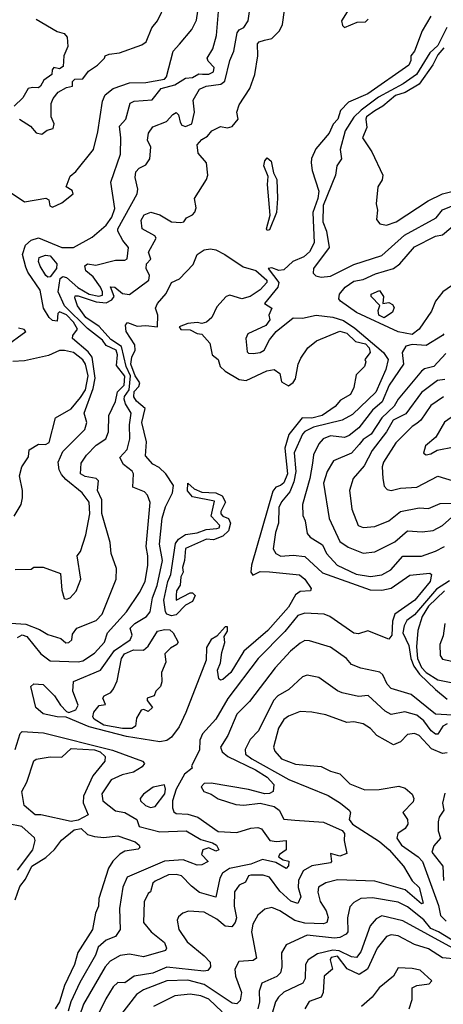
# Model space of a CAD drawing. Extents: x 1995148 to 2088947, y 769131 to 906009.
# Tile 163 of 256: x 2013104 to 2014919, y 817014 to 821230. Entities that reach past the tile are written whole.
import ezdxf

# ---------------------------------------------------------------- set-up
doc = ezdxf.new("R2010")
doc.units = 0

msp = doc.modelspace()

# ---------------------------------------------------------------- linework, layer by layer
at = {"layer": '0CON05XD'}
for points in [[(2013045, 818648.1), (2013131.3, 818641.3), (2013189.3, 818619.3), (2013225, 818597.1), (2013280.9, 818580.9), (2013302.7, 818562.7), (2013315, 818563.7), (2013327.5, 818575), (2013330.5, 818599.5), (2013348.8, 818625), (2013432.4, 818657.6), (2013457.8, 818685), (2013516.9, 818835), (2013519.7, 818879.7), (2013496.1, 818943.9), (2013491.2, 818991.2), (2013456.2, 819116.2), (2013456.7, 819175), (2013437.9, 819215), (2013442, 819255), (2013432.5, 819265), (2013385, 819274.4), (2013364.3, 819285), (2013368.1, 819331.9), (2013390.6, 819365), (2013432.3, 819407.7), (2013473.9, 819436.1), (2013484.6, 819465.4), (2013485.5, 819535), (2013515, 819595.7), (2013523.8, 819636.2), (2013551.3, 819665), (2013555, 819703.8), (2013518.9, 819748.9), (2013522.6, 819795), (2013517.5, 819815), (2013474.3, 819835), (2013458.7, 819858.7), (2013395, 819907.9), (2013296.7, 820005), (2013269.3, 820065), (2013277.4, 820122.6), (2013288.7, 820131.3), (2013305, 820126.6), (2013353.7, 820083.7), (2013402.1, 820055), (2013444, 820046), (2013458.7, 820051.3), (2013459.6, 820065), (2013450, 820085), (2013419.6, 820129.6), (2013387.2, 820155), (2013383.2, 820176.8), (2013395, 820184.7), (2013430.6, 820179.4), (2013515, 820200.8), (2013555, 820200.6), (2013565, 820206.7), (2013570, 820255), (2013546, 820285), (2013524.2, 820324.2), (2013524.2, 820335), (2013607.1, 820485), (2013610.5, 820505), (2013599.3, 820555), (2013601.8, 820578.2), (2013615.6, 820594.4), (2013645, 820608.1), (2013661.8, 820635), (2013666.2, 820685), (2013652.5, 820715), (2013655.8, 820745), (2013675, 820770.8), (2013733.3, 820795), (2013760, 820825), (2013775, 820833.3), (2013785, 820823.3), (2013791.1, 820791.1), (2013798.9, 820778.9), (2013815, 820772.6), (2013841.9, 820785), (2013853.5, 820835), (2013847.1, 820885), (2013875, 820933.3), (2013903.3, 820945), (2013965.2, 820954.8), (2013982.6, 820967.4), (2014004, 821055), (2014021.2, 821095), (2014036.5, 821173.5), (2014045, 821186.2), (2014065, 821197.5), (2014083.1, 821225), (2014090.8, 821285)], [(2013060, 820495), (2013125, 820450.5), (2013216.1, 820466.1), (2013228.8, 820458.8), (2013233.9, 820433.9), (2013245, 820427.5), (2013285, 820446.2), (2013333.3, 820485), (2013329.3, 820499.3), (2013303.3, 820515), (2013320.3, 820559.7), (2013345, 820580), (2013420, 820675), (2013439.3, 820750.7), (2013458.5, 820881.5), (2013471, 820909), (2013504.3, 820935.7), (2013575, 820960.2), (2013645, 820960.9), (2013724.4, 820975), (2013733.1, 820985), (2013761.8, 821095), (2013788.2, 821125), (2013842.3, 821187.7), (2013861.2, 821228.8), (2013871.8, 821295)], [(2013085, 818876.2), (2013153, 818877), (2013165, 818886.7), (2013205.6, 818885.6), (2013279.4, 818859.4), (2013285, 818787.5), (2013295, 818752), (2013305, 818749.2), (2013320, 818755), (2013346.8, 818783.2), (2013365.7, 818835), (2013351.2, 818935), (2013365, 818953.3), (2013387.6, 819025), (2013404.4, 819115), (2013402.5, 819165), (2013371.8, 819205), (2013301.7, 819261.7), (2013283.5, 819283.5), (2013273.4, 819303.4), (2013269.6, 819335), (2013288.7, 819381.3), (2013384.1, 819475.9), (2013392.5, 819505), (2013380.9, 819545), (2013419, 819651), (2013427, 819695), (2013414.4, 819785), (2013397.5, 819807.5), (2013330, 819865), (2013331.7, 819878.3), (2013351.8, 819905), (2013334.3, 819935), (2013305, 819965.9), (2013275, 819979.1), (2013268.2, 819971.8), (2013265, 819940), (2013245, 819942), (2013230.6, 819955), (2013206.2, 819995), (2013191.8, 820071.8), (2013139.3, 820149.2), (2013130.7, 820170.7), (2013116.9, 820225), (2013128.9, 820265), (2013153.3, 820286.7), (2013185, 820296.9), (2013285, 820254.3), (2013335, 820254.2), (2013415, 820298.6), (2013475, 820350.5), (2013499.5, 820385), (2013511.7, 820421.7), (2013495.4, 820534.6), (2013535.5, 820655), (2013537.9, 820725), (2013532, 820775), (2013558.5, 820805), (2013577.6, 820872.4), (2013595, 820881.3), (2013672.4, 820887.6), (2013710, 820935), (2013768.3, 820951.7), (2013815, 820980), (2013845, 820983.1), (2013871.7, 820998.3), (2013887, 820997), (2013915, 820997.1), (2013935, 821007.5), (2013938, 821025), (2013912.1, 821052.1), (2013908, 821065), (2013932, 821105), (2013947.6, 821162.4), (2013957.2, 821282.8)], [(2013104.2, 820804.2), (2013150, 820775), (2013175, 820746), (2013199.5, 820740.5), (2013222.3, 820757.7), (2013248, 820765), (2013252.5, 820785), (2013238.8, 820815), (2013238.8, 820871.2), (2013247.4, 820892.6), (2013269.8, 820920.2), (2013305, 820940), (2013330, 820945), (2013330, 820965), (2013340, 820975), (2013375, 820976.7), (2013399.5, 821010.5), (2013437.5, 821035), (2013467.5, 821065), (2013470, 821075), (2013487, 821083), (2013531.7, 821088.3), (2013627.1, 821122.9), (2013645.5, 821135), (2013670, 821195), (2013694.1, 821225.9), (2013730.6, 821299.4)], [(2014152.5, 821142.5), (2014185, 821150), (2014217.2, 821182.8), (2014230, 821210), (2014238.5, 821271.5)], [(2014514.2, 821275.8), (2014482.5, 821225), (2014487.5, 821205), (2014495, 821197.5), (2014550, 821220), (2014585, 821220.8), (2014596.9, 821233.1)], [(2013175, 821232.9), (2013265, 821180), (2013295, 821170.6), (2013307.1, 821155), (2013310, 821115), (2013293.8, 821075), (2013290.7, 821029.3), (2013275, 821020), (2013250, 821025), (2013243.3, 821015), (2013242.5, 820995), (2013208.3, 820971.7), (2013193.3, 820945), (2013185, 820938.8), (2013159.5, 820939.5), (2013141.2, 820935), (2013117.5, 820895), (2013080.5, 820859.5)], [(2014865.6, 821245), (2014828, 821182), (2014795, 821096.2), (2014780, 821075), (2014780, 821055), (2014770.8, 821035), (2014595, 820912.8), (2014512.3, 820877.7), (2014478.8, 820841.2), (2014466.5, 820805), (2014446.4, 820783.6), (2014429.5, 820745), (2014373.1, 820676.9), (2014354.3, 820635.7), (2014353.1, 820616.9), (2014356.5, 820585), (2014385.7, 820495.7), (2014381.2, 820465), (2014360.6, 820405), (2014365.6, 820275), (2014345, 820236), (2014321.9, 820215), (2014274.4, 820195), (2014235, 820158.8), (2014215, 820156.6), (2014185, 820167.5), (2014168.8, 820165), (2014214.3, 820105), (2014209.3, 820085), (2014152.5, 820015), (2014183.8, 819995), (2014171.2, 819965), (2014176.2, 819945), (2014158.8, 819921.2), (2014082.2, 819885), (2014072.5, 819865), (2014078, 819808), (2014085, 819802), (2014105, 819801.1), (2014134.5, 819805.5), (2014151.2, 819815), (2014175, 819860), (2014203.3, 819895), (2014275, 819954), (2014315, 819952.9), (2014374.6, 819965.4), (2014445, 819957), (2014491.7, 819941.7), (2014540, 819910), (2014663, 819805), (2014682, 819775), (2014672.7, 819732.7), (2014629.2, 819635), (2014529.6, 819540.4), (2014485, 819515.2), (2014362.9, 819485), (2014325, 819467.1), (2014315.4, 819455), (2014279.8, 819375), (2014287.4, 819295), (2014278.6, 819251.4), (2014260.7, 819209.2), (2014225, 819165.6), (2014215, 819141.2), (2014213.3, 819075), (2014200.6, 819035), (2014190, 818965), (2014201.2, 818945), (2014223.4, 818933.4), (2014275, 818937.5), (2014325, 818932.2), (2014401.9, 818861.9), (2014605, 818789.4), (2014655, 818787.9), (2014695, 818796.1), (2014775, 818851.5), (2014860.9, 818860.9), (2014868.8, 818855), (2014862.1, 818825), (2014796.2, 818745), (2014711.2, 818685), (2014701.8, 818655), (2014698.9, 818595), (2014685, 818578.1), (2014596, 818614), (2014555, 818601.2), (2014535, 818604), (2014433.1, 818675), (2014408.8, 818685), (2014325, 818689.7), (2014295, 818679.6), (2014239.9, 818610.1), (2014125.3, 818494.7), (2013996, 818324), (2013944.5, 818235), (2013887.3, 818172.7), (2013875.3, 818145), (2013875, 818102.5), (2013840, 818035), (2013843.3, 818025), (2013810, 818000), (2013774.2, 817935.8), (2013758.8, 817885), (2013758.6, 817855), (2013765, 817838.5), (2013775, 817831.8), (2013825, 817828.2), (2013868, 817815), (2013955, 817754.6), (2014035, 817750), (2014095, 817768.9), (2014125, 817771.2), (2014139.5, 817765), (2014176.3, 817716.3), (2014205, 817711.1), (2014245, 817716.2), (2014245.7, 817675), (2014216.7, 817655), (2014212.5, 817645), (2014232.5, 817632.5), (2014257.6, 817627.6), (2014255, 817606.7), (2014245, 817596.2), (2014201.3, 817621.3), (2014145, 817634.6), (2014095, 817613.6), (2014003.5, 817595), (2013973.3, 817575), (2013961.9, 817555), (2013945, 817472.5), (2013875, 817493.3), (2013839.8, 817519.8), (2013798, 817565), (2013775, 817569.5), (2013742, 817568), (2013685, 817542), (2013675, 817533.3), (2013664.1, 817495.9), (2013655, 817488.8), (2013637, 817453), (2013634.5, 817365), (2013667.1, 817325), (2013725, 817278.8), (2013733.8, 817255), (2013728.8, 817245), (2013635, 817218.1), (2013575, 817228.8), (2013535, 817223.1), (2013491.5, 817198.5), (2013470, 817175), (2013377.1, 817015), (2013361.2, 816965)], [(2014933.7, 821196.3), (2014895, 821119.2), (2014861.7, 821088.3), (2014804.1, 820995), (2014746.2, 820955), (2014641.3, 820898.7), (2014567.3, 820842.7), (2014535, 820813.2), (2014498.9, 820755), (2014477.3, 820675), (2014482, 820635), (2014463.3, 820605), (2014457.5, 820565), (2014404.8, 820435), (2014402.3, 820365), (2014418.5, 820325), (2014429.2, 820255), (2014362.9, 820165), (2014361.2, 820145), (2014372.9, 820132.9), (2014395, 820127.5), (2014435, 820132.5), (2014535, 820181.8), (2014655, 820221.1), (2014752.7, 820307.3), (2014887.6, 820382.4), (2014915, 820415.5), (2014977.7, 820442.3)], [(2013094.7, 818585.3), (2013115, 818596.4), (2013135, 818588.9), (2013195, 818515.6), (2013235, 818484.5), (2013355, 818480.5), (2013375, 818484.6), (2013425, 818517.5), (2013467.5, 818565), (2013480.9, 818605), (2013562.1, 818695), (2013618, 818778), (2013641.2, 818825), (2013652.9, 818895), (2013653.6, 818935), (2013646.2, 818975), (2013663.2, 819163.2), (2013652.5, 819195), (2013639.1, 819209.1), (2013588.8, 819228.8), (2013592.5, 819285), (2013586.5, 819296.5), (2013548.9, 819325), (2013533.1, 819355), (2013565, 819390), (2013576.4, 819435), (2013574.3, 819495), (2013581.9, 819545), (2013557, 819585), (2013551.3, 819605), (2013553, 819617), (2013573.7, 819645), (2013579.3, 819705), (2013560.9, 819745), (2013541, 819831), (2013495, 819860.4), (2013445, 819917.1), (2013388.2, 819955), (2013352.2, 820005), (2013341.1, 820038.9), (2013342.4, 820047.6), (2013355, 820048.5), (2013431.7, 820021.7), (2013475, 820018.4), (2013499.2, 820030.8), (2013509.2, 820045), (2013492.9, 820087.1), (2013512, 820085), (2013545, 820057.8), (2013575, 820053.8), (2013656.9, 820115), (2013660, 820135), (2013645.8, 820165), (2013648, 820185), (2013666.7, 820205), (2013655.8, 820235), (2013688.8, 820295), (2013682.5, 820305), (2013629.5, 820335), (2013625, 820372.5), (2013637.5, 820395), (2013666.1, 820406.1), (2013705, 820394.7), (2013755, 820364.6), (2013795, 820362), (2013807.5, 820365), (2013818.3, 820381.7), (2013845, 820394.2), (2013854.6, 820405.4), (2013860, 820425), (2013853.3, 820465), (2013905, 820546.2), (2013909.5, 820565), (2013905, 820617.5), (2013868.8, 820658.8), (2013863.8, 820695), (2013885, 820717.5), (2013908.7, 820731.3), (2013927.5, 820755), (2013965, 820772.9), (2013995, 820767.1), (2014015, 820772.9), (2014040, 820805), (2014033.8, 820835), (2014044.1, 820865.9), (2014090.5, 820935), (2014111.4, 820995), (2014124.2, 821075), (2014123.6, 821126.4), (2014130, 821135), (2014152.5, 821142.5)], [(2014920.8, 821109.2), (2014895, 821079.7), (2014873.2, 821036.8), (2014816, 820954), (2014755, 820918.9), (2014714.4, 820905), (2014660, 820860), (2014625, 820840), (2014590.4, 820815), (2014586.4, 820805), (2014591.2, 820768.8), (2014573.3, 820725), (2014612.5, 820665), (2014660, 820565), (2014657.1, 820545), (2014638.1, 820515), (2014631.7, 820441.7), (2014636.7, 820415), (2014632.5, 820375), (2014646.4, 820356.4), (2014675, 820350), (2014717.5, 820365), (2014853.5, 820455), (2014915, 820484), (2014955.6, 820495)], [(2014165, 820328.1), (2014161.9, 820335), (2014176.6, 820393.4), (2014165.7, 820525), (2014168.8, 820558.8), (2014150.7, 820605), (2014153.9, 820626.1), (2014165, 820638.7), (2014181.3, 820625), (2014191.2, 820575), (2014205.5, 820545.5), (2014209.1, 820465), (2014203.8, 820405), (2014175, 820330.5), (2014165, 820328.1)], [(2014785, 819881.7), (2014725, 819893), (2014547.1, 819977.1), (2014478.2, 820025), (2014471.3, 820035), (2014474.7, 820055.3), (2014498.5, 820085), (2014535, 820110.4), (2014575, 820118.4), (2014628.3, 820141.7), (2014705.6, 820164.4), (2014732.6, 820185), (2014795, 820258.2), (2014885, 820303.8), (2014915, 820309.1), (2014995, 820376.4)], [(2013705, 818138.7), (2013561.5, 818161.5), (2013401.8, 818201.8), (2013303.7, 818243.7), (2013265, 818244.8), (2013205, 818258), (2013174.1, 818285), (2013152, 818375), (2013165, 818387.1), (2013205, 818383.1), (2013252.9, 818335), (2013278.6, 818295), (2013305, 818268), (2013315, 818263.8), (2013344.5, 818275.5), (2013355.5, 818295), (2013332.5, 818355), (2013334.2, 818395.8), (2013450, 818445), (2013511, 818529), (2013577.8, 818575), (2013585.8, 818595), (2013577.8, 818625), (2013596.9, 818645), (2013647.8, 818675), (2013663.5, 818695), (2013672.5, 818755), (2013693.1, 818806.9), (2013716.3, 818915), (2013702.9, 818985), (2013715.3, 819095.3), (2013729.2, 819145), (2013758.9, 819205), (2013762.5, 819235), (2013730, 819285), (2013702.2, 819312.2), (2013675, 819327.5), (2013642.9, 819362.9), (2013647, 819423), (2013627.9, 819505), (2013642.1, 819565), (2013605, 819596.3), (2013593.2, 819615), (2013595, 819638), (2013615, 819659.1), (2013619, 819675), (2013599, 819705), (2013579.9, 819755), (2013584.5, 819785), (2013598.9, 819815), (2013597.8, 819837.8), (2013560.9, 819895), (2013557.1, 819922.9), (2013566.1, 819933.9), (2013607.5, 819917.5), (2013645, 819920.9), (2013695, 819914.5), (2013695.5, 819965.5), (2013685.8, 819995), (2013694.6, 820015), (2013731.9, 820058.1), (2013755, 820104.7), (2013788.9, 820121.1), (2013847.6, 820182.4), (2013864.5, 820225), (2013895, 820244.4), (2013921.3, 820248.7), (2013945, 820245.2), (2013982.7, 820225), (2014062.1, 820172.1), (2014116.3, 820156.3), (2014162.3, 820115), (2014162.5, 820105), (2014135, 820073.8), (2014092, 820045), (2014055.3, 820034.7), (2014005, 820050), (2013988.8, 820045), (2013949.3, 820000.7), (2013928, 819955), (2013905, 819935.8), (2013885, 819929.2), (2013865, 819933.8), (2013825, 819930), (2013787.5, 819915), (2013795, 819904), (2013835, 819902), (2013865, 819886), (2013885, 819883.8), (2013919.4, 819845), (2013928.8, 819795), (2013954, 819775), (2013962.9, 819745), (2013984.6, 819724.6), (2014045, 819689.5), (2014074.5, 819685.5), (2014163.3, 819726.7), (2014195, 819731.9), (2014218, 819715), (2014225, 819680), (2014255, 819662.5), (2014275, 819676.7), (2014285, 819692.5), (2014297.5, 819755), (2014309.2, 819780.8), (2014339.2, 819825), (2014375, 819855.6), (2014475, 819896.5), (2014505, 819888.2), (2014542.8, 819852.8), (2014585, 819842), (2014601.6, 819825), (2014604.8, 819805.2), (2014583.3, 819775), (2014587.5, 819765), (2014580.8, 819745), (2014545, 819710), (2014535.8, 819655), (2014521.2, 819625), (2014478.6, 819601.4), (2014455.8, 819574.2), (2014400, 819535), (2014355, 819524.3), (2014314.8, 819525.2), (2014256.5, 819453.5), (2014240, 819395), (2014252, 819285), (2014235, 819247.8), (2014220.8, 819235), (2014201.5, 819228.5), (2014188.4, 819211.6), (2014096.7, 818895), (2014094.2, 818864.2), (2014102.3, 818852.3), (2014135, 818868.1), (2014174.6, 818865.4), (2014303.4, 818853.4), (2014326, 818835), (2014352.5, 818795), (2014350, 818785), (2014305, 818782), (2014285, 818768), (2014256.4, 818715), (2014167.3, 818615), (2014063.8, 818526.2), (2014008, 818435), (2013975, 818405.5), (2013965, 818402), (2013957.3, 818407.3), (2013951.8, 818445), (2013965, 818476.7), (2013969.7, 818520.3), (2013983.3, 818563.3), (2013980.7, 818589.3), (2013995, 818612.5), (2013995, 818630), (2013985, 818630), (2013948.8, 818591.2), (2013924.1, 818575.9), (2013905, 818542.5), (2013902.7, 818487.3), (2013816.2, 818263.8), (2013787.5, 818202.5), (2013755, 818157.9), (2013735, 818143.6), (2013705, 818138.7)], [(2013225, 820127.8), (2013215.7, 820135), (2013192.3, 820175), (2013184.5, 820195.5), (2013187.5, 820212.5), (2013215, 820222.1), (2013235, 820219.2), (2013262.9, 820185), (2013262.5, 820165), (2013235, 820128.9), (2013225, 820127.8)], [(2015005, 820125.8), (2014916.5, 820065), (2014885.4, 820024.6), (2014868, 819982), (2014815.4, 819905), (2014785, 819881.7)], [(2014665, 819954.3), (2014642.9, 819965), (2014640, 819985), (2014647, 820007), (2014610, 820045), (2014610, 820055), (2014645, 820070), (2014662.5, 820045), (2014660, 820015), (2014685, 820018.8), (2014700.5, 820010.5), (2014707.8, 819997.8), (2014701.8, 819978.2), (2014665, 819954.3)], [(2013041.2, 819828.8), (2013130, 819895), (2013124.2, 819904.2), (2013099.5, 819909.5)], [(2014920.8, 819885), (2014915, 819877.5), (2014844.7, 819835.3), (2014785, 819840), (2014757.9, 819832.1), (2014742.5, 819805), (2014747.8, 819755), (2014686.7, 819665), (2014656.3, 819593.7), (2014615, 819557.9), (2014557.2, 819482.8), (2014515, 819449.6), (2014495, 819441.5), (2014435, 819447.9), (2014404.2, 819435), (2014385, 819414), (2014362.8, 819367.2), (2014358.2, 819331.8), (2014346.6, 819265), (2014315.5, 819154.5), (2014317.3, 819107.3), (2014326.5, 819085), (2014335, 819030), (2014348, 819015), (2014402, 818982), (2014418.2, 818945), (2014464.7, 818894.7), (2014545, 818856.2), (2014606.3, 818846.3), (2014655, 818853.8), (2014694, 818875), (2014745, 818932.9), (2014825, 818933.1), (2014885.2, 818954.8), (2014923.5, 818975)], [(2013080.8, 819105), (2013110.9, 819155), (2013117, 819183), (2013116.5, 819215), (2013103.2, 819276.8), (2013114.2, 819315), (2013141.7, 819358.3), (2013145, 819388), (2013185, 819412.1), (2013215, 819411.1), (2013230.5, 819419.5), (2013258.1, 819525), (2013325, 819564.6), (2013365, 819613.2), (2013386.3, 819645), (2013398.3, 819705), (2013386.2, 819755), (2013375, 819774.4), (2013335, 819804.5), (2013295.7, 819814.3), (2013275, 819813.1), (2013227.1, 819792.9), (2013125, 819770), (2013075, 819766)], [(2014929.7, 819800.3), (2014878, 819745), (2014838.8, 819735), (2014825, 819725.6), (2014725, 819605.6), (2014707.8, 819575), (2014655.7, 819525), (2014610, 819455), (2014575, 819432.3), (2014558.3, 819411.7), (2014525, 819374.5), (2014449.1, 819340.9), (2014420.8, 819295), (2014405.6, 819245), (2014430.5, 819095), (2014476.1, 818996.1), (2014511.2, 818971.2), (2014575, 818945.6), (2014625, 818951.1), (2014711.4, 818995), (2014765, 819041.1), (2014827.5, 819037.5), (2014875, 819042.5), (2014915, 819064.5), (2014955, 819100)], [(2014925, 819689), (2014894.3, 819685.7), (2014825.8, 819634.2), (2014758, 819542), (2014703.3, 819515), (2014675.2, 819464.8), (2014614.4, 819385), (2014579.4, 819320.6), (2014533.3, 819265), (2014517.1, 819215), (2014521.9, 819181.9), (2014526.7, 819135), (2014554.2, 819065), (2014575, 819055.6), (2014625, 819059.5), (2014685, 819084.5), (2014735, 819124.4), (2014815, 819140.5), (2014855, 819137.1), (2014905, 819158.8), (2014965, 819159.5)], [(2014919.2, 819615), (2014865, 819578.5), (2014822.7, 819515), (2014805, 819500.8), (2014785, 819488.2), (2014715, 819418.9), (2014662.3, 819335), (2014657.3, 819315), (2014659.4, 819265), (2014665, 819232.5), (2014678.3, 819218.3), (2014695, 819214.4), (2014735, 819224.4), (2014805, 819229.1), (2014895, 819275.6), (2014975, 819251.1)], [(2014845, 819366.7), (2014865, 819372), (2014892.7, 819387.3), (2014965, 819401.5), (2015035, 819425.6), (2015121.2, 819475), (2015165, 819488), (2015182, 819505), (2015191.2, 819525), (2015149.4, 819555), (2015065, 819575.3), (2015045, 819576.1), (2015005, 819563.3), (2014923.3, 819506.7), (2014887.3, 819442.7), (2014842, 819405), (2014834.2, 819374.2), (2014845, 819366.7)], [(2013755, 818677.9), (2013735.2, 818685.2), (2013728.2, 818695), (2013721.9, 818745), (2013739, 818825), (2013752.4, 818855), (2013772.2, 818987.8), (2013784.2, 819005.8), (2013815, 819026.2), (2013865, 819032.9), (2013903, 819047), (2013949, 819051), (2013958.2, 819055), (2013961.8, 819065), (2013923.8, 819105), (2013938.3, 819168.3), (2013845, 819187.2), (2013822.6, 819212.6), (2013824.1, 819245.9), (2013851.7, 819221.7), (2013885, 819207.3), (2013945, 819204.1), (2013971.5, 819191.5), (2013985.3, 819165), (2013965.3, 819125), (2013966.5, 819115), (2013974.8, 819104.8), (2013998.5, 819095), (2014006.8, 819075), (2013998.8, 819041.2), (2013975, 819019.2), (2013935, 819003.6), (2013905, 819006), (2013814.2, 818965.8), (2013810.4, 818915), (2013801.1, 818885), (2013804.5, 818865), (2013794, 818845), (2013791.4, 818808.6), (2013776, 818785), (2013774.6, 818764.6), (2013775, 818744), (2013835, 818775.8), (2013845, 818776.7), (2013856.4, 818765), (2013845, 818739.4), (2013815, 818722.7), (2013775, 818682.4), (2013755, 818677.9)], [(2014945, 818827.5), (2014888.9, 818791.1), (2014795, 818681.2), (2014762.2, 818657.8), (2014750.5, 818635), (2014745.3, 818605), (2014770.5, 818550.5), (2014779.4, 818495), (2014792.1, 818462.1), (2014817.3, 818427.3), (2014885, 818362.5), (2014935, 818321.2)], [(2014923.6, 818785), (2014855, 818719.7), (2014828.1, 818675), (2014809.3, 818615), (2014804.5, 818545.5), (2014807.5, 818495), (2014825, 818455.9), (2014845, 818434.5), (2014895, 818403.8), (2015010.3, 818380.3)], [(2014925.6, 818645), (2014917.5, 818592.5), (2014904.5, 818555), (2014905, 818507.5), (2014915, 818492.5), (2014975, 818478.9)], [(2013585, 818194.5), (2013545, 818195.5), (2013465, 818209.9), (2013424, 818235), (2013418, 818245), (2013422, 818265), (2013445, 818293.3), (2013472.5, 818297.5), (2013460, 818325), (2013466.7, 818335), (2013495, 818350), (2013505.6, 818365), (2013521.4, 818398.6), (2013539.8, 818495), (2013553.8, 818515), (2013592.4, 818532.4), (2013635, 818530), (2013655, 818548.1), (2013695, 818612.4), (2013725, 818619.5), (2013747.1, 818617.1), (2013761.1, 818605), (2013782.5, 818565), (2013777.5, 818555), (2013750.5, 818539.5), (2013726.2, 818515), (2013730.7, 818479.3), (2013711.2, 818435), (2013713.3, 818395), (2013707.5, 818375), (2013687.5, 818355), (2013680, 818335), (2013650, 818325), (2013650, 818315), (2013672.5, 818285), (2013655, 818267.5), (2013636.1, 818276.1), (2013625, 818273.3), (2013605, 818240), (2013600, 818205), (2013585, 818194.5)], [(2014957.9, 818252.1), (2014885, 818256.9), (2014781.1, 818341.1), (2014695, 818366.5), (2014678.8, 818385), (2014659.5, 818425), (2014646.6, 818436.6), (2014565, 818453.1), (2014525, 818468.9), (2014504.3, 818495), (2014435, 818542.9), (2014345, 818570.8), (2014325, 818572), (2014305, 818560.8), (2014264, 818526), (2014198.1, 818455), (2014089.1, 818310.9), (2014035, 818257.1), (2013995.4, 818165), (2013964.3, 818115), (2013971.5, 818095), (2013995.3, 818075), (2014115, 818018.1), (2014165, 817987.3), (2014193.3, 817955), (2014190, 817925), (2014175, 817916.2), (2014154.1, 817915.9), (2014084.2, 817934.2), (2013925, 817960.4), (2013895, 817959.4), (2013881.2, 817945), (2013892.5, 817925), (2013924.4, 817914.4), (2013955, 817894.3), (2014030.3, 817870.3), (2014065, 817867.5), (2014135, 817875.8), (2014195, 817861.4), (2014215.7, 817845), (2014236.4, 817806.4), (2014283.3, 817803.3), (2014405.2, 817794.8), (2014485, 817758.5), (2014495.6, 817745), (2014494.4, 817715), (2014505, 817660), (2014475, 817649.1), (2014435, 817660), (2014440, 817625), (2014435, 817620), (2014355, 817607.3), (2014318.2, 817585), (2014298.7, 817545), (2014297.3, 817515), (2014308.9, 817475), (2014295, 817445.8), (2014265, 817456.1), (2014218.5, 817498.5), (2014175, 817558.9), (2014146.6, 817566.6), (2014095, 817567.3), (2014085, 817563.8), (2014072.2, 817537.8), (2014045, 817524.3), (2014025, 817496), (2014022.8, 817435), (2014033.1, 817385), (2014027.9, 817365), (2014013.4, 817346.6), (2013985, 817348.2), (2013948.1, 817378.1), (2013895, 817408.9), (2013827.3, 817412.7), (2013803.3, 817405), (2013785, 817388.8), (2013779.2, 817375), (2013785.8, 817335), (2013821.4, 817281.4), (2013895, 817222.1), (2013920, 817195), (2013921.4, 817175), (2013910.6, 817159.4), (2013893.6, 817156.4), (2013735, 817172.5), (2013675, 817147.8), (2013595, 817134.8), (2013555, 817105.6), (2013525, 817107.5), (2013505, 817088.6), (2013472.8, 817037.2), (2013437.9, 816965)], [(2014934.8, 818215.2), (2014917.3, 818205), (2014895, 818171.5), (2014885, 818170.4), (2014866.8, 818185), (2014835, 818227.7), (2014805, 818251.8), (2014753.4, 818266.6), (2014695, 818255.6), (2014669.5, 818269.5), (2014597.1, 818337.1), (2014555, 818332.2), (2014485, 818348.5), (2014465, 818356.7), (2014385, 818414.2), (2014335, 818423.8), (2014315, 818416.2), (2014257.6, 818362.4), (2014210, 818335), (2014190.9, 818315), (2014127.1, 818185), (2014092, 818148), (2014070.6, 818105), (2014072.2, 818085), (2014098.9, 818065), (2014256.5, 817976.5), (2014425, 817908.9), (2014478.6, 817875), (2014516.2, 817845), (2014521.2, 817835), (2014516.2, 817805), (2014529.4, 817785), (2014645, 817711.4), (2014686.7, 817675), (2014748.6, 817605), (2014785, 817542.2), (2014815, 817514.3), (2014832.5, 817447.5), (2014825.5, 817444.5), (2014755, 817504.2), (2014625, 817540.8), (2014465, 817546.7), (2014415.5, 817534.5), (2014383.6, 817516.4), (2014381.9, 817495), (2014391.5, 817455), (2014416.5, 817415), (2014425.4, 817385.4), (2014419.2, 817365), (2014405, 817359.1), (2014325, 817361.2), (2014283.2, 817373.2), (2014219.2, 817415), (2014185, 817428.6), (2014155, 817422), (2014125, 817396), (2014102.3, 817357.7), (2014096.6, 817325), (2014118.6, 817211.4), (2014105, 817201.5), (2014043.2, 817196.8), (2014026.5, 817165), (2014028.8, 817135), (2014053.8, 817065), (2014049.1, 817030.9), (2014035, 817015.8), (2014015, 817018.5), (2013895, 817099.5), (2013825, 817117.8), (2013734.2, 817114.2), (2013635, 817076.4), (2013605, 817055.6), (2013526.5, 816955)], [(2014935, 818091.5), (2014915, 818087.5), (2014868.4, 818108.4), (2014815.6, 818165), (2014795.9, 818174.1), (2014765, 818169.2), (2014735, 818137.5), (2014705, 818125.7), (2014634.6, 818164.6), (2014606.9, 818195), (2014575, 818215.5), (2014535, 818223.5), (2014505, 818221.1), (2014415, 818253.3), (2014355.4, 818265.4), (2014305, 818267.3), (2014255, 818247.5), (2014235, 818233.1), (2014213, 818197), (2014190.9, 818115), (2014197.5, 818097.5), (2014225.5, 818065.5), (2014285, 818043.1), (2014395, 818032.2), (2014435, 818011.9), (2014475, 818000.8), (2014518, 817958), (2014582.2, 817932.2), (2014644.5, 817934.5), (2014727.6, 817947.6), (2014755, 817940), (2014785, 817913.8), (2014792.5, 817895), (2014789.1, 817880.9), (2014746, 817835), (2014765.6, 817805), (2014767.1, 817785), (2014755, 817767.5), (2014724.4, 817745.6), (2014719.2, 817725), (2014739.6, 817695), (2014810.9, 817645), (2014828.9, 817625), (2014897.6, 817437.6), (2014906.8, 817395), (2014930.8, 817370.8)], [(2013084.4, 818105.6), (2013106.6, 818173.4), (2013115, 818182.7), (2013206.4, 818176.4), (2013502.1, 818102.1), (2013630.5, 818055), (2013639.1, 818045), (2013629.5, 818030.5), (2013592, 818008), (2013542.6, 817997.4), (2013495.6, 817975), (2013456.9, 817915), (2013460.6, 817885), (2013515, 817842.7), (2013555, 817835.3), (2013606.2, 817805), (2013616.2, 817775), (2013705, 817752.6), (2013817.6, 817757.6), (2013879.9, 817719.9), (2013930.8, 817705), (2013947.1, 817695), (2013957.5, 817675), (2013945, 817670.6), (2013915, 817684.1), (2013888.9, 817675), (2013883.1, 817655), (2013912, 817625), (2013885, 817610.9), (2013865, 817609.5), (2013805, 817633.3), (2013725, 817627.8), (2013565, 817559.1), (2013546.3, 817516.3), (2013532.5, 817425), (2013535.4, 817335), (2013515.2, 817304.8), (2013475, 817288.9), (2013440.8, 817259.2), (2013428.7, 817225), (2013362.3, 817107.7), (2013323.2, 817025), (2013311.6, 816985)], [(2013325, 817797.6), (2013195, 817826.2), (2013170, 817825), (2013124, 817865), (2013113.8, 817925), (2013134.4, 817965), (2013165, 818056.7), (2013175, 818063.3), (2013235, 818073.3), (2013285, 818072), (2013325, 818110), (2013425, 818103.5), (2013449.1, 818095), (2013470.6, 818075), (2013469.2, 818055), (2013417.3, 817992.7), (2013378.3, 817905), (2013376.7, 817876.7), (2013397.5, 817825), (2013355, 817802.4), (2013325, 817797.6)], [(2013665, 817856.7), (2013685, 817861.5), (2013725.4, 817915), (2013728.9, 817935), (2013723.9, 817953.9), (2013676.6, 817943.4), (2013635, 817913.3), (2013620, 817895), (2013622.5, 817885), (2013643.8, 817865), (2013665, 817856.7)], [(2014925, 817918.8), (2014915.7, 817875), (2014920.8, 817845), (2014901.5, 817815), (2014896.5, 817795), (2014897.4, 817757.4), (2014906, 817725), (2014877.9, 817692.1), (2014870, 817665), (2014916, 817605), (2014919.3, 817545)], [(2013095, 817588.7), (2013161.1, 817675), (2013170.8, 817715), (2013167.6, 817727.6), (2013114, 817775), (2013055, 817786.5)], [(2013085, 817461.9), (2013105, 817518), (2013129.4, 817550.6), (2013156.2, 817605), (2013216.5, 817643.5), (2013253.4, 817676.6), (2013283.3, 817716.7), (2013338.3, 817761.7), (2013367.3, 817767.3), (2013395, 817741.2), (2013425, 817732.1), (2013465, 817728.5), (2013525, 817735.3), (2013599.3, 817709.3), (2013615.6, 817695), (2013619.2, 817685), (2013612, 817678), (2013555, 817670), (2013533.3, 817656.7), (2013502.7, 817627.3), (2013485, 817597.5), (2013443.2, 817466.8), (2013441.4, 817435), (2013429.2, 817405), (2013416.9, 817335), (2013353.9, 817236.1), (2013339.5, 817185), (2013296, 817095), (2013275.3, 817025), (2013255.9, 816995)], [(2014835.4, 817375.4), (2014765, 817431.8), (2014725, 817452.2), (2014615, 817470), (2014565, 817467.1), (2014535, 817450), (2014518.3, 817431.7), (2014508.2, 817385), (2014510, 817325), (2014502.9, 817315), (2014475, 817300.7), (2014452.6, 817297.4), (2014335, 817310.8), (2014245, 817268.8), (2014225.7, 817235), (2014227.8, 817175), (2014221.4, 817148.6), (2014206.4, 817133.7), (2014142, 817105), (2014129.7, 817070.3), (2014131.8, 817025), (2014123.8, 816995)], [(2014959.2, 817255), (2014745, 817371.8), (2014655, 817393.6), (2014630.5, 817379.5), (2014605, 817350), (2014565, 817239.2), (2014547.5, 817215), (2014525, 817217.6), (2014473, 817243), (2014445, 817245.4), (2014380.2, 817229.8), (2014340.6, 817205), (2014328.9, 817185), (2014327.5, 817125), (2014317.1, 817105), (2014235, 817065.5), (2014212.2, 817045), (2014200.4, 817025), (2014185, 816971.1)], [(2014975, 817278.1), (2014897.6, 817325), (2014865, 817338.2), (2014835.4, 817375.4)], [(2014976.9, 817206.9), (2014915, 817213.2), (2014855, 817251.5), (2014795, 817270.8), (2014725, 817307.1), (2014695, 817312.2), (2014675, 817304.2), (2014635.6, 817255), (2014594.7, 817165.3), (2014558.5, 817141.5), (2014506.5, 817166.5), (2014465, 817219.8), (2014439.1, 817215), (2014433.6, 817205), (2014444.7, 817165), (2014408.5, 817135), (2014404, 817065), (2014395.6, 817045), (2014344.3, 817025.7), (2014325.8, 816995)], [(2014773.2, 816995), (2014784.7, 817035), (2014785.7, 817085), (2014805, 817094.5), (2014857.5, 817102.5), (2014870, 817115), (2014819.7, 817159.7), (2014785, 817168.1), (2014725, 817170), (2014705.7, 817135), (2014644.5, 817085), (2014613.5, 817045), (2014568.1, 817005)], [(2013972.2, 816982.2), (2013915, 817036.7), (2013880.9, 817050.8), (2013835, 817058.1), (2013769.1, 817050.8), (2013677.1, 817005)]]:
    msp.add_lwpolyline(points, dxfattribs=at)

doc.saveas('drawing.dxf')
